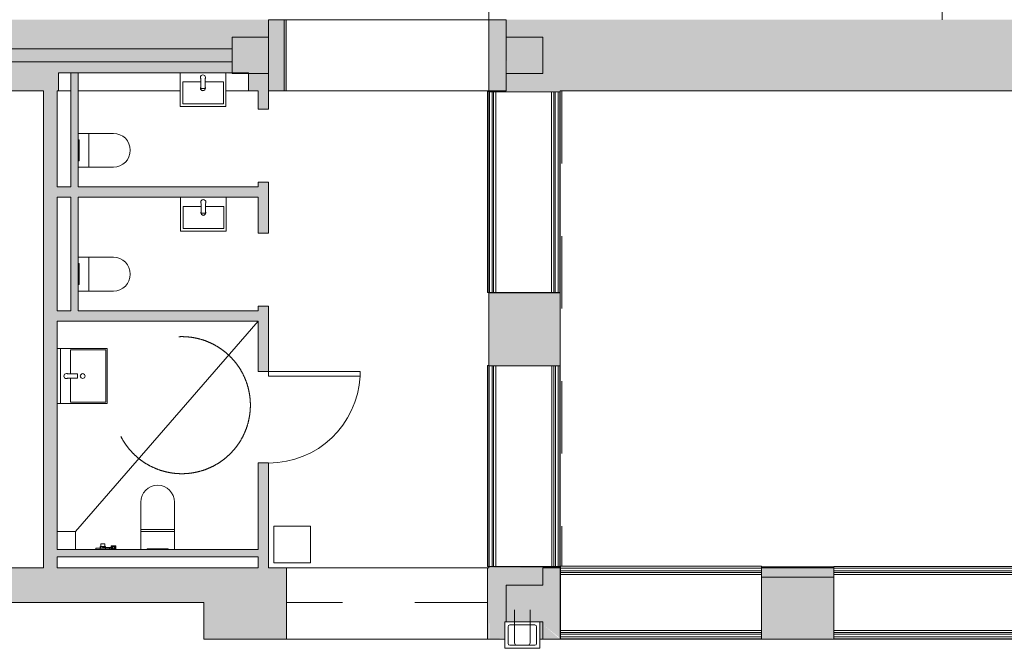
# Model space of a CAD drawing. Header units: millimetres. Extents: x -113904 to 3141, y -34200 to 59129.
# Tile 39 of 72: x -29915 to -19139, y -6100 to 780. Entities that reach past the tile are written whole.
import ezdxf

# ---------------------------------------------------------------- set-up
doc = ezdxf.new("R2010")
doc.units = ezdxf.units.MM
for name, pattern in [('Dash 1_32_', [1587.5, 793.75, -793.75]), ('Dash 2mm_1_5mm_', [3500, 2000, -1500]), ('Dash_3_', [6350, 3175, -3175]), ('Hidden', [7143.75, 4762.5, -2381.25])]:
    doc.linetypes.add(name, pattern=pattern)
doc.layers.add('0-1', color=7, linetype='Continuous', lineweight=5)
for name, color, linetype, lineweight, true_color in [('_Hidden Lines_-1', 7, 'Continuous', 9, 0xaaaaaa), ('_Hidden Lines_-2', 7, 'Dash_3_', 9, 0xaaaaaa), ('_Room Separation_', 7, 'Dash 1_32_', 9, 0xc0c0c0), ('Cut Pattern-1', 7, 'Continuous', 9, 0xd4d4d4), ('Cut Pattern-2', 7, 'Continuous', 5, 0xd4d4d4), ('Cut Pattern-3', 7, 'Continuous', 9, 0xaaaaaa), ('Doors-1', 7, 'Continuous', 9, 0xaaaaaa), ('hall', 9, 'Continuous', 9, 0x808080), ('Hall_ hidden', 9, 'Hidden', 9, 0x808080), ('Outlines-1', 7, 'Continuous', 9, 0xaaaaaa), ('Panel-1', 7, 'Continuous', 9, 0xaaaaaa), ('Plan Swing-1', 7, 'Continuous', 9, 0xaaaaaa), ('Plumbing Fixtures-1', 7, 'Continuous', 9, 0xaaaaaa), ('Plumbing Fixtures-2', 9, 'Dash 2mm_1_5mm_', 9, 0x808080), ('RA mööbel katkend', 9, 'Dash 2mm_1_5mm_', 9, 0x808080), ('Railings-1', 7, 'Continuous', 9, 0xaaaaaa), ('Structural Columns-2', 7, 'Continuous', 9, 0xaaaaaa), ('Structural Columns-3', 7, 'Continuous', 9, 0xd4d4d4), ('Structural Rebar-1', 7, 'Continuous', 9, 0xaaaaaa), ('Walls-1', 7, 'Continuous', 9, 0xaaaaaa)]:
    doc.layers.add(name, color=color, linetype=linetype, lineweight=lineweight, true_color=true_color)

# ---------------------------------------------------------------- blocks, each defined once
blk = doc.blocks.new('Ukse ava_ kaar - 2200x1920-1370879-SKEEM 2_ Korrus_Kunstikonkurss pildid')
at = {"layer": '_Hidden Lines_-1'}
blk.add_line((-1100, -390), (1100, -390), dxfattribs=at)
blk = doc.blocks.new('Ukse ava_ kaar - 2200x1935-1370880-SKEEM 2_ Korrus_Kunstikonkurss pildid')
at = {"layer": '_Hidden Lines_-1'}
blk.add_line((-1100, -390), (1100, -390), dxfattribs=at)
blk = doc.blocks.new('Concrete_Rectangular Column - 400x400 mm-930027-SKEEM 2_ Korrus_Kunstikonkurss pildid')
at = {"layer": 'Structural Columns-3'}
blk.add_hatch(color=256, dxfattribs=at).paths.add_polyline_path([(200, -200), (200, 200), (-200, 200), (-190, -200), (-95, -200)])
at = {"layer": 'Structural Columns-2'}
for p, q in [((200, 200), (-200, 200)), ((-200, 200), (-200, -200)), ((200, -200), (200, 200)), ((-200, -200), (200, -200))]:
    blk.add_line(p, q, dxfattribs=at)
blk = doc.blocks.new('Ukse ava_ kaar - 2240x1935-10247157-SKEEM 2_ Korrus_Kunstikonkurss pildid')
at = {"layer": '_Hidden Lines_-2'}
for p, q in [((-1120, 390), (1120, 390)), ((-1100, -390), (1120, -390))]:
    blk.add_line(p, q, dxfattribs=at)
blk = doc.blocks.new('22001_TP_EK_Cloud_rvt-1-SKEEM 2_ Korrus_Kunstikonkurss pildid')
at = {"layer": 'Cut Pattern-1'}
blk.add_hatch(color=256, dxfattribs=at).paths.add_polyline_path([(-27020, 0), (-27020, 10), (-27190, 93), (-27190, 0), (-27129, 0)])
at = {"layer": 'Cut Pattern-2'}
h = blk.add_hatch(color=256, dxfattribs=at)
h.paths.add_polyline_path([(-12047, -6000), (-12047, -5522), (-12812, -5522), (-12812, -6000), (-12338, -6000)])
h.paths.add_polyline_path([(-3047, -6000), (-3047, -5522), (-3100, -5522), (-3100, -5900), (-3680, -5900), (-3680, -5522), (-3817, -5522), (-3817, -6000), (-3262, -6000)])
h.paths.add_polyline_path([(-9807, -6000), (-9027, -5990), (-9027, -5522), (-9807, -5522), (-9807, -5990)])
h.paths.add_polyline_path([(2789, -6000), (2983, -5990), (2983, -5522), (2208, -5522), (2208, -6000), (2453, -6000)])
h.paths.add_polyline_path([(-807, -6000), (-32, -5990), (-32, -5522), (-807, -5522), (-807, -5990)])
h.paths.add_polyline_path([(-6787, -6000), (-6057, -5990), (-6057, -5522), (-6787, -5522), (-6787, -5990)])
h.paths.add_polyline_path([(-15719, -6000), (-15012, -5990), (-15012, -5522), (-15785, -5522), (-15785, -6000)])
h.paths.add_polyline_path([(-18725, -6000), (-18025, -5990), (-18025, -5522), (-18805, -5522), (-18805, -6000)])
h.paths.add_polyline_path([(-21078, -6000), (-21005, -5990), (-21005, -5522), (-21795, -5522), (-21795, -6000), (-21750, -6000)])
h.paths.add_polyline_path([(-24000, -6000), (-24190, -5839), (-24190, -6000), (-24104, -6000)])
at = {"layer": 'Structural Columns-2'}
for p, q in [((-27190, 590), (-27590, 590)), ((-27590, 590), (-27590, 190)), ((-27190, 190), (-27190, 590)), ((-27590, 190), (-27190, 190)), ((-24224, -5810), (-24604, -5810)), ((-24604, -5810), (-24604, -6100)), ((-24224, -6100), (-24224, -5810)), ((-24604, -6100), (-24224, -6100))]:
    blk.add_line(p, q, dxfattribs=at)
at = {"layer": 'Structural Rebar-1'}
for p, q in [((-24499, -5680), (-24499, -6040)), ((-24329, -6040), (-24329, -5680)), ((-24570, -5864), (-24570, -6046)), ((-24278, -5844), (-24550, -5844)), ((-24278, -5844), (-24358, -5844)), ((-24258, -6046), (-24258, -5864)), ((-24258, -5944), (-24258, -5864)), ((-24550, -6066), (-24278, -6066)), ((-24474, -6065), (-24354, -6065))]:
    blk.add_line(p, q, dxfattribs=at)
for centre, radius, start, end in [((-24550, -5864), 20, 90, 180), ((-24278, -5864), 20, 0, 90), ((-24278, -5864), 20, 0, 90), ((-24550, -6046), 20, 180, 270), ((-24474, -6040), 25, 180, 270), ((-24354, -6040), 25, 270, 0), ((-24278, -6046), 20, 270, 0)]:
    blk.add_arc(centre, radius, start, end, dxfattribs=at)
at = {"layer": 'Walls-1'}
for p, q in [((-27020, 780), (-27190, 780)), ((-27190, 780), (-27190, 0)), ((-27020, 0), (-27020, 780)), ((-27000, 780), (-24780, 780)), ((-24590, 780), (-24780, 780)), ((-24780, 780), (-24780, 0)), ((-24590, 590), (-24590, 780)), ((-27590, 460), (-30190, 460)), ((-27590, 320), (-27590, 460)), ((-30190, 320), (-27590, 320)), ((-24590, 0), (-24590, 190)), ((-27190, 0), (-27020, 0)), ((-24780, 0), (-27000, 0)), ((-24780, 0), (-24590, 0)), ((-24190, -5220), (-23995, -5220)), ((-24190, -5220), (-24190, -5410)), ((-23995, -5220), (-23995, -5522)), ((-21795, -5220), (-21005, -5220)), ((-21005, -5320), (-21795, -5320)), ((-21795, -5320), (-21005, -5320)), ((-24190, -5410), (-24590, -5410)), ((-24590, -5410), (-24590, -5810)), ((-23995, -6000), (-23995, -5522)), ((-21795, -6000), (-21795, -5522)), ((-21005, -6000), (-21005, -5522)), ((-24590, -5810), (-24190, -5810)), ((-24190, -5810), (-24190, -6000)), ((-24190, -6000), (-23995, -6000)), ((-21795, -6000), (-21005, -6000))]:
    blk.add_line(p, q, dxfattribs=at)
at = {"layer": 'Doors-1'}
for name, p in [('Ukse ava_ kaar - 2240x1935-10247157-SKEEM 2_ Korrus_Kunstikonkurss pildid', (-25900, 390)), ('Ukse ava_ kaar - 2200x1935-1370880-SKEEM 2_ Korrus_Kunstikonkurss pildid', (-22895, -5610)), ('Ukse ava_ kaar - 2200x1920-1370879-SKEEM 2_ Korrus_Kunstikonkurss pildid', (-19905, -5610))]:
    blk.add_blockref(name, p, dxfattribs=at)
at = {"layer": 'Structural Columns-2'}
blk.add_blockref('Concrete_Rectangular Column - 400x400 mm-930027-SKEEM 2_ Korrus_Kunstikonkurss pildid', (-24390, 390), dxfattribs=at)
blk = doc.blocks.new('Joogipunkt - MS58 Joogipunkt kanaliga-809691-SKEEM 2_ Korrus_Kunstikonkurss pildid')
at = {"layer": 'Plumbing Fixtures-1'}
for p, q in [((200, 200), (-200, 200)), ((-200, 200), (-200, -200)), ((200, -200), (200, 200)), ((-200, -200), (200, -200))]:
    blk.add_line(p, q, dxfattribs=at)
blk = doc.blocks.new('RaRa_TP_SA_sisustus_rvt-1-SKEEM 2_ Korrus_Kunstikonkurss pildid')
at = {"layer": 'Plumbing Fixtures-1'}
blk.add_blockref('Joogipunkt - MS58 Joogipunkt kanaliga-809691-SKEEM 2_ Korrus_Kunstikonkurss pildid', (-26933, -4965), dxfattribs=at)
blk = doc.blocks.new('SW01 seinapealne wc pott - seinapealne wc pott-10500950-SKEEM 2_ Korrus_Kunstikonkurss pildid')
at = {"layer": 'Plumbing Fixtures-1'}
for p, q in [((-185, 0), (-185, -117)), ((185, -117), (185, 0)), ((-185, -385), (-185, -117)), ((-185, -117), (185, -117)), ((185, -117), (185, -385))]:
    blk.add_line(p, q, dxfattribs=at)
blk.add_arc((0, -385), 185, 180, 360, dxfattribs=at)
blk = doc.blocks.new('SW04 loputusplaat - wc loputusplaat-10502683-SKEEM 2_ Korrus_Kunstikonkurss pildid')
at = {"layer": 'Plumbing Fixtures-1'}
for p, q in [((-115, -10), (-115, 0)), ((-115, 0), (-115, -10)), ((115, -10), (115, 0)), ((115, 0), (115, -10)), ((115, -10), (-115, -10)), ((-115, -10), (115, -10))]:
    blk.add_line(p, q, dxfattribs=at)
blk = doc.blocks.new('SV02 seinapealne valamu - seinapealne valamu-10496080-SKEEM 2_ Korrus_Kunstikonkurss pildid')
at = {"layer": 'Plumbing Fixtures-1'}
for p, q in [((-250, 0), (-250, -370)), ((250, -370), (250, 0)), ((-220, -100), (-25, -100)), ((-220, -340), (-220, -100)), ((25, -100), (224, -100)), ((224, -100), (224, -340)), ((-250, -370), (250, -370)), ((224, -340), (-220, -340))]:
    blk.add_line(p, q, dxfattribs=at)
for radius, start, end in [(27.5, 150, 180), (27.5, 180, 360), (25, 195, 345), (27.5, 360, 30)]:
    blk.add_arc((0, -170), radius, start, end, dxfattribs=at)
blk = doc.blocks.new('SS02 tasapinnapealne elektrooniline valamusegisti - elektrooniline valamusegisti-10628440-SKEEM 2_ Korrus_Kunstikonkurss pildid')
at = {"layer": 'Plumbing Fixtures-1'}
for p, q in [((-25, -125), (-25, -16)), ((25, -16), (25, -125)), ((25, -125), (-25, -125))]:
    blk.add_line(p, q, dxfattribs=at)
for start, end in [(360, 180), (0, 180), (180, 206.7655), (180, 210), (330, 360), (333.2345, 360)]:
    blk.add_arc((0, -3), 28, start, end, dxfattribs=at)
blk = doc.blocks.new('SV03 seinapealne invavalamu - seinapealne invavalamu-10513625-SKEEM 2_ Korrus_Kunstikonkurss pildid')
at = {"layer": 'Plumbing Fixtures-1'}
for p, q in [((-300, -35), (-300, 0)), ((300, 0), (300, -35)), ((-300, -35), (-300, -545)), ((-300, -35), (300, -35)), ((300, -545), (300, -35)), ((-285, -145), (-25, -145)), ((-285, -533), (-285, -145)), ((25, -145), (285, -145)), ((285, -145), (285, -533)), ((285, -533), (-285, -533)), ((300, -545), (-300, -545))]:
    blk.add_line(p, q, dxfattribs=at)
for start, end in [(360, 180), (180, 360)]:
    blk.add_arc((0, -279), 26, start, end, dxfattribs=at)
blk = doc.blocks.new('SD04 dushi termostaatsegisti seinasisese osaga - 1 funktsiooniline dushisegisti seinasisese osaga-10524890-SKEEM 2_ Korrus_Kunstikonkurss pildid')
at = {"layer": 'Plumbing Fixtures-1'}
for p, q in [((-15, 22), (-65, 22)), ((-65, 22), (-65, -22)), ((-65, -22), (-65, 22)), ((-15, 22), (-65, 22)), ((-65, 22), (-65, -22)), ((-65, -22), (-65, 22)), ((0, 75), (-15, 75)), ((-15, 75), (-15, -75)), ((-15, -75), (-15, 75)), ((0, 75), (-15, 75)), ((-15, 75), (-15, -75)), ((-15, -75), (-15, 75)), ((-15, 22), (-15, -22)), ((-15, -22), (-15, 22)), ((-15, 22), (-15, -22)), ((-15, -22), (-15, 22)), ((-65, -22), (-15, -22)), ((-65, -22), (-15, -22)), ((-15, -75), (0, -75)), ((-15, -75), (0, -75))]:
    blk.add_line(p, q, dxfattribs=at)
blk = doc.blocks.new('SD05 bideedush - bideedush hoidja_ vooliku ja veeväljundiga-11261592-SKEEM 2_ Korrus_Kunstikonkurss pildid')
at = {"layer": 'Plumbing Fixtures-1'}
for p, q in [((-30, 35), (-30, 0)), ((-30, 35), (30, 35)), ((30, 35), (-30, 35)), ((30, 0), (30, 35)), ((93, 42), (93, 9)), ((93, 42), (143, 42)), ((143, 42), (93, 42)), ((93, 9), (118, 9)), ((143, 9), (93, 9)), ((103, 0), (103, 40)), ((133, 40), (103, 40)), ((118, 9), (143, 9)), ((133, 40), (133, 0)), ((143, 9), (143, 42))]:
    blk.add_line(p, q, dxfattribs=at)
at = {"layer": 'Plumbing Fixtures-1', "flags": 128}
for points in [[(-5, 20), (-5, 20), (-5, 20), (-5, 21), (-5, 21), (-5, 21), (-5, 21), (-5, 21), (-5, 22), (-5, 22), (-5, 22), (-5, 22), (-4, 22), (-4, 22), (-4, 23), (-4, 23), (-4, 23), (-4, 23), (-4, 23), (-4, 23), (-3, 24), (-3, 24), (-3, 24), (-3, 24), (-3, 24), (-3, 24), (-3, 24), (-2, 24), (-2, 25), (-2, 25), (-2, 25), (-2, 25), (-1, 25), (-1, 25), (-1, 25), (-1, 25), (-1, 25), (0, 25), (0, 25), (0, 25), (0, 25)], [(0, 15), (0, 15), (0, 15), (-1, 15), (-1, 15), (-1, 15), (-1, 15), (-1, 15), (-2, 15), (-2, 15), (-2, 15), (-2, 15), (-2, 16), (-2, 16), (-3, 16), (-3, 16), (-3, 16), (-3, 16), (-3, 16), (-3, 16), (-4, 17), (-4, 17), (-4, 17), (-4, 17), (-4, 17), (-4, 17), (-4, 17), (-4, 18), (-5, 18), (-5, 18), (-5, 18), (-5, 18), (-5, 19), (-5, 19), (-5, 19), (-5, 19), (-5, 19), (-5, 20), (-5, 20), (-5, 20), (-5, 20)], [(0, 25), (0, 25), (0, 25), (0, 25), (1, 25), (1, 25), (2, 25), (2, 25), (3, 25), (4, 25), (5, 25), (6, 25), (7, 25), (8, 25), (9, 25), (10, 25), (12, 25), (13, 25), (15, 25), (16, 25), (18, 25), (20, 25), (21, 25), (23, 25), (25, 25), (27, 25), (29, 25), (31, 25), (33, 25), (35, 25), (38, 25), (40, 25), (42, 25), (44, 25), (47, 25), (49, 25), (51, 25), (54, 25), (56, 25), (58, 25), (61, 25), (63, 25), (66, 25), (68, 25), (70, 25), (72, 25), (75, 25), (77, 25), (79, 25), (81, 25), (84, 25), (86, 25), (88, 25), (90, 25), (92, 25), (94, 25), (96, 25), (98, 25), (99, 25), (101, 25), (103, 25)], [(103, 15), (102, 15), (100, 15), (99, 15), (97, 15), (95, 15), (93, 15), (91, 15), (89, 15), (87, 15), (85, 15), (83, 15), (80, 15), (78, 15), (76, 15), (74, 15), (71, 15), (69, 15), (67, 15), (64, 15), (62, 15), (60, 15), (57, 15), (55, 15), (53, 15), (50, 15), (48, 15), (46, 15), (43, 15), (41, 15), (39, 15), (37, 15), (34, 15), (32, 15), (30, 15), (28, 15), (26, 15), (24, 15), (22, 15), (21, 15), (19, 15), (17, 15), (16, 15), (14, 15), (12, 15), (11, 15), (10, 15), (8, 15), (7, 15), (6, 15), (5, 15), (4, 15), (3, 15), (3, 15), (2, 15), (1, 15), (1, 15), (1, 15), (0, 15), (0, 15), (0, 15)]]:
    blk.add_lwpolyline(points, dxfattribs=at)
at = {"layer": 'Plumbing Fixtures-1'}
for start, end in [(90, 180), (180, 270), (0, 90), (270, 360)]:
    blk.add_arc((0, 20), 5, start, end, dxfattribs=at)
for points, knots in [([(107, 21), (107, 21), (107, 22), (107, 24), (108, 24), (108, 25), (108, 26), (109, 27), (109, 27), (110, 28), (110, 28), (110, 29), (111, 29), (112, 30), (112, 30), (113, 30), (113, 31), (114, 31), (114, 31), (115, 31), (116, 32), (118, 32), (120, 32), (122, 31), (123, 31), (124, 30), (124, 30), (125, 30), (125, 29), (126, 29), (126, 28), (127, 28), (127, 27), (127, 27), (128, 26), (128, 25), (129, 24), (129, 24), (129, 22), (129, 21), (129, 21)], [0, 0, 0, 0, 0.055556, 0.083333, 0.111111, 0.138889, 0.166667, 0.194444, 0.208333, 0.222222, 0.236111, 0.25, 0.277778, 0.305556, 0.319444, 0.333333, 0.347222, 0.361111, 0.388889, 0.416667, 0.444444, 0.5, 0.555556, 0.611111, 0.638889, 0.666667, 0.680556, 0.694444, 0.722222, 0.75, 0.763889, 0.777778, 0.791667, 0.805556, 0.833333, 0.861111, 0.888889, 0.916667, 0.944444, 1, 1, 1, 1]), ([(118, 9), (117, 9), (116, 10), (114, 10), (113, 11), (112, 11), (112, 11), (111, 12), (111, 12), (110, 13), (110, 13), (109, 14), (109, 15), (108, 15), (108, 16), (108, 16), (108, 17), (107, 18), (107, 20), (107, 21)], [0, 0, 0, 0, 0.142857, 0.214286, 0.285714, 0.357143, 0.392857, 0.428571, 0.464286, 0.5, 0.571429, 0.607143, 0.642857, 0.678571, 0.714286, 0.75, 0.785714, 0.857143, 1, 1, 1, 1]), ([(129, 21), (129, 20), (129, 18), (129, 17), (128, 16), (128, 15), (128, 15), (127, 14), (127, 14), (127, 13), (126, 13), (126, 12), (125, 12), (125, 11), (124, 11), (123, 11), (122, 10), (122, 10), (120, 10), (119, 9), (118, 9)], [0, 0, 0, 0, 0.142857, 0.214286, 0.285714, 0.321429, 0.357143, 0.392857, 0.428571, 0.464286, 0.5, 0.535714, 0.571429, 0.607143, 0.642857, 0.714286, 0.75, 0.785714, 0.857143, 1, 1, 1, 1])]:
    blk.add_open_spline(points, degree=3, knots=knots, dxfattribs=at)
blk = doc.blocks.new('SW03 seinapealne inva wc pott - seinapealne inva wc pott-10804675-SKEEM 2_ Korrus_Kunstikonkurss pildid')
at = {"layer": 'Plumbing Fixtures-1'}
for p, q in [((-185, 220), (-185, 520)), ((185, 520), (185, 220)), ((185, 220), (-185, 220)), ((-185, 220), (-185, 200)), ((185, 200), (185, 220)), ((-185, 0), (-185, 200)), ((-185, 200), (185, 200)), ((185, 200), (185, 0))]:
    blk.add_line(p, q, dxfattribs=at)
blk.add_arc((0, 520), 185, 0, 180, dxfattribs=at)
blk = doc.blocks.new('SW05 elektrooniline loputusplaat inva - elektrooniline wc loputusplaat-10804676-SKEEM 2_ Korrus_Kunstikonkurss pildid')
at = {"layer": 'Plumbing Fixtures-1'}
for p, q in [((115, 10), (-115, 10)), ((-115, 10), (-115, 0)), ((-115, 0), (-115, 10)), ((-115, 10), (115, 10)), ((115, 0), (115, 10)), ((115, 10), (115, 0))]:
    blk.add_line(p, q, dxfattribs=at)
blk = doc.blocks.new('RaRa_TP_SA_santehnika_rvt-1-SKEEM 2_ Korrus_Kunstikonkurss pildid')
at = {"layer": 'hall'}
for q in [(-29504, -4820), (-29304, -5020)]:
    blk.add_line((-29304, -4820), q, dxfattribs=at)
at = {"layer": 'Hall_ hidden'}
blk.add_line((-27305, -2520), (-29304, -4820), dxfattribs=at)
at = {"layer": 'RA mööbel katkend'}
blk.add_circle((-28140, -3439), 750, dxfattribs=at)
at = {"layer": 'Plumbing Fixtures-2'}
for name, p in [('SV02 seinapealne valamu - seinapealne valamu-10496080-SKEEM 2_ Korrus_Kunstikonkurss pildid', (-27909, 200)), ('SS02 tasapinnapealne elektrooniline valamusegisti - elektrooniline valamusegisti-10628440-SKEEM 2_ Korrus_Kunstikonkurss pildid', (-27909, 151)), ('SV02 seinapealne valamu - seinapealne valamu-10496080-SKEEM 2_ Korrus_Kunstikonkurss pildid', (-27905, -1164)), ('SS02 tasapinnapealne elektrooniline valamusegisti - elektrooniline valamusegisti-10628440-SKEEM 2_ Korrus_Kunstikonkurss pildid', (-27905, -1214)), ('SW03 seinapealne inva wc pott - seinapealne inva wc pott-10804675-SKEEM 2_ Korrus_Kunstikonkurss pildid', (-28405, -5020)), ('SD05 bideedush - bideedush hoidja_ vooliku ja veeväljundiga-11261592-SKEEM 2_ Korrus_Kunstikonkurss pildid', (-29005, -5020)), ('SW05 elektrooniline loputusplaat inva - elektrooniline wc loputusplaat-10804676-SKEEM 2_ Korrus_Kunstikonkurss pildid', (-28405, -5020))]:
    blk.add_blockref(name, p, dxfattribs=at)
for name, p, rotation in [('SW01 seinapealne wc pott - seinapealne wc pott-10500950-SKEEM 2_ Korrus_Kunstikonkurss pildid', (-29274, -649), 89.9999999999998), ('SW04 loputusplaat - wc loputusplaat-10502683-SKEEM 2_ Korrus_Kunstikonkurss pildid', (-29274, -649), 90.00000000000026), ('SW01 seinapealne wc pott - seinapealne wc pott-10500950-SKEEM 2_ Korrus_Kunstikonkurss pildid', (-29274, -2005), 89.9999999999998), ('SW04 loputusplaat - wc loputusplaat-10502683-SKEEM 2_ Korrus_Kunstikonkurss pildid', (-29274, -2005), 90.00000000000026), ('SV03 seinapealne invavalamu - seinapealne invavalamu-10513625-SKEEM 2_ Korrus_Kunstikonkurss pildid', (-29504, -3120), 89.99999999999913), ('SS02 tasapinnapealne elektrooniline valamusegisti - elektrooniline valamusegisti-10628440-SKEEM 2_ Korrus_Kunstikonkurss pildid', (-29406, -3120), 89.99999999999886), ('SD04 dushi termostaatsegisti seinasisese osaga - 1 funktsiooniline dushisegisti seinasisese osaga-10524890-SKEEM 2_ Korrus_Kunstikonkurss pildid', (-29005, -5020), 270.0000000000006)]:
    blk.add_blockref(name, p, dxfattribs=dict(at, rotation=rotation))
blk = doc.blocks.new('Ukse ava_ kaar 1 - 2200x1935-1530676-SKEEM 2_ Korrus_Kunstikonkurss pildid')
at = {"layer": '_Hidden Lines_-1'}
for p, q in [((-1100, 390), (1100, 390)), ((-1100, -390), (1100, -390))]:
    blk.add_line(p, q, dxfattribs=at)
blk = doc.blocks.new('Ukse ava_ kaar 1 - 2200x1935-1530675-SKEEM 2_ Korrus_Kunstikonkurss pildid')
at = {"layer": '_Hidden Lines_-1'}
for p, q in [((-1100, 390), (1100, 390)), ((-1100, -390), (1100, -390))]:
    blk.add_line(p, q, dxfattribs=at)
blk = doc.blocks.new('Ukse ava_ kaar 1 - 2220x1950x400-1530667-SKEEM 2_ Korrus_Kunstikonkurss pildid')
at = {"layer": '_Hidden Lines_-1'}
for p, q in [((-1110, 390), (1110, 390)), ((-1110, -390), (1110, -390))]:
    blk.add_line(p, q, dxfattribs=at)
blk = doc.blocks.new('Ukse ava_ kaar 1 - 2200x1920-1530674-SKEEM 2_ Korrus_Kunstikonkurss pildid')
at = {"layer": '_Hidden Lines_-1'}
blk.add_line((-1100, -390), (1100, -390), dxfattribs=at)
blk = doc.blocks.new('Ukse ava_ kaar 1 - 2200x1935-V3-SKEEM 2_ Korrus_Kunstikonkurss pildid')
at = {"layer": '_Hidden Lines_-1'}
blk.add_line((-1100, -390), (1100, -390), dxfattribs=at)
blk = doc.blocks.new('Piirde element 1 - Piirde element 1-V5-SKEEM 2_ Korrus_Kunstikonkurss pildid')
at = {"layer": 'Railings-1'}
for p, q in [((-1100, 376), (-1100, 396)), ((-1100, 396), (1100, 396)), ((-1100, 346), (-1100, 376)), ((-1100, 376), (1100, 376)), ((-1100, 329), (-1100, 346)), ((-1100, 346), (1100, 346)), ((-1100, 306), (-1100, 329)), ((-1100, 329), (1100, 329)), ((1100, 396), (1100, 376)), ((1100, 376), (1100, 346)), ((1100, 346), (1100, 329)), ((1100, 329), (1100, 306)), ((-1100, 77), (-1100, 306)), ((-1100, 306), (1100, 306)), ((1100, 306), (1100, 77)), ((-1100, -306), (1100, -306)), ((-1100, -329), (1100, -329)), ((-1100, -346), (1100, -346)), ((-1100, -376), (1100, -376)), ((-1100, -396), (1100, -396))]:
    blk.add_line(p, q, dxfattribs=at)
blk = doc.blocks.new('Piirde element 1 - Piirde element 1-V7-SKEEM 2_ Korrus_Kunstikonkurss pildid')
at = {"layer": 'Railings-1'}
for p, q in [((-1100, 378.75), (-1100, 396.25)), ((-1100, 396.25), (1100, 396.25)), ((-1100, 376.25), (1100, 376.25)), ((-1100, 346.25), (1100, 346.25)), ((-1100, 329.25), (1100, 329.25)), ((1100, 396.25), (1100, 376.25)), ((1100, 376.25), (1100, 346.25)), ((1100, 346.25), (1100, 329.25)), ((1100, 329.25), (1100, 306.25)), ((-1100, 306.25), (1100, 306.25)), ((1100, 306.25), (1100, 76.77)), ((-1100, -306.25), (1100, -306.25)), ((-1100, -329.25), (1100, -329.25)), ((-1100, -346.25), (1100, -346.25)), ((-1100, -376.25), (1100, -376.25)), ((-1100, -396.25), (1100, -396.25))]:
    blk.add_line(p, q, dxfattribs=at)
blk = doc.blocks.new('Piirde element 1 - Piirde element 1-6572780-SKEEM 2_ Korrus_Kunstikonkurss pildid')
at = {"layer": 'Railings-1'}
for p, q in [((-1100, 376.25), (-1100, 396.25)), ((1100, 396.25), (-1100, 396.25)), ((-1100, 346.25), (-1100, 376.25)), ((1096, 376.25), (-1100, 376.25)), ((-1100, 329.25), (-1100, 346.25)), ((1096, 346.25), (-1100, 346.25)), ((-1100, 306.25), (-1100, 329.25)), ((1096, 329.25), (-1100, 329.25)), ((1100, 396.25), (1100, 380.5)), ((-1100, -306.25), (-1100, 306.25)), ((1096, 306.25), (-1100, 306.25)), ((-1100, -329.25), (-1100, -306.25)), ((1096, -306.25), (-1100, -306.25)), ((-1100, -346.25), (-1100, -329.25)), ((1096, -329.25), (-1100, -329.25)), ((-1100, -376.25), (-1100, -346.25)), ((1096, -346.25), (-1100, -346.25)), ((-1100, -396.25), (-1100, -376.25)), ((1096, -376.25), (-1100, -376.25)), ((1096, -396.25), (-1100, -396.25))]:
    blk.add_line(p, q, dxfattribs=at)
blk = doc.blocks.new('Piirde element 1 - Piirde element 1-V8-SKEEM 2_ Korrus_Kunstikonkurss pildid')
at = {"layer": 'Railings-1'}
for p, q in [((-1100, 376), (-1100, 396)), ((1100, 396), (-1100, 396)), ((-1100, 346), (-1100, 376)), ((1096, 376), (-1100, 376)), ((-1100, 329), (-1100, 346)), ((1096, 346), (-1100, 346)), ((-1100, 306), (-1100, 329)), ((1096, 329), (-1100, 329)), ((1100, 396), (1100, 381)), ((-1100, -306), (-1100, 306)), ((1096, 306), (-1100, 306)), ((-1100, -329), (-1100, -306)), ((1097, -306), (-1100, -306)), ((-1100, -346), (-1100, -329)), ((1097, -329), (-1100, -329)), ((-1100, -376), (-1100, -346)), ((1097, -346), (-1100, -346)), ((-1100, -396), (-1100, -376)), ((1096, -376), (-1100, -376)), ((1096, -396), (-1100, -396))]:
    blk.add_line(p, q, dxfattribs=at)
blk = doc.blocks.new('VLS Puituks - VLS Puituks 1000 x 2100-12807459-SKEEM 2_ Korrus_Kunstikonkurss pildid')
at = {"layer": 'Panel-1'}
for p, q in [((449, -57), (449, -1058)), ((500, -57), (449, -57)), ((500, -57), (500, -1058)), ((500, -1058), (449, -1058))]:
    blk.add_line(p, q, dxfattribs=at)
at = {"layer": 'Plan Swing-1'}
blk.add_arc((500, -57), 1002, 180, 267.0816, dxfattribs=at)

msp = doc.modelspace()

# ---------------------------------------------------------------- hatches: boundary and pattern name
at = {"layer": 'Cut Pattern-1'}
h = msp.add_hatch(color=256, dxfattribs=at)
h.paths.add_polyline_path([(-24609, 0), (-11589, 0), (-11589, 780), (-24780, 780), (-24780, 0)])
h.paths.add_polyline_path([(-27000, 0), (-27000, 780), (-30580, 780), (-30390, 390), (-30580, 390), (-30580, 0), (-29490, 0), (-29482, 200), (-27409, 190), (-27409, 0), (-27190, 0), (-27190, 93), (-27020, 0)])
h.paths.add_polyline_path([(-24590, 190), (-24590, 590), (-24190, 590), (-24190, 190), (-24582, 190)])
h = msp.add_hatch(color=256, dxfattribs=at)
h.paths.add_polyline_path([(-24190, -6000), (-24190, -5839), (-24000, -5990), (-24000, -5210), (-24780, -5220), (-24776, -6000), (-24604, -5989), (-24603, -5810), (-24224, -5810), (-24224, -6000)])
h.paths.add_polyline_path([(-24160, -3010), (-24000, -3010), (-24000, -2210), (-24780, -2210), (-24780, -3010), (-24190, -3010)])
h = msp.add_hatch(color=256, dxfattribs=at)
h.paths.add_polyline_path([(-30190, -6000), (-30100, -6000), (-30100, -5600), (-27900, -5600), (-27900, -6000), (-26995, -6000), (-26995, -5220), (-30485, -5220), (-30485, -5410), (-30190, -5410), (-30190, -5810), (-30225, -5810), (-30225, -6000)])
h.paths.add_polyline_path([(-24792, -6000), (-24780, -5990), (-24780, -5220), (-24795, -5220), (-24795, -6000)])
at = {"layer": 'Cut Pattern-2'}
h = msp.add_hatch(color=256, dxfattribs=at)
h.paths.add_polyline_path([(-21795, -5522), (-21005, -5522), (-21005, -5210), (-21795, -5210), (-21795, -5402)])
h.paths.add_polyline_path([(-6017, -5522), (-6017, -5210), (-6787, -5210), (-6787, -5522), (-6057, -5522)])
h.paths.add_polyline_path([(-18640, -5522), (-18640, -5320), (-18140, -5320), (-18140, -5522), (-18008, -5510), (-18008, -5210), (-18805, -5210), (-18805, -5522), (-18680, -5522)])
h.paths.add_polyline_path([(2983, -5522), (3023, -5522), (3023, -5210), (2208, -5220), (2208, -5522), (2789, -5522)])
h.paths.add_polyline_path([(-9027, -5522), (-8987, -5522), (-8987, -5210), (-9807, -5210), (-9807, -5522)])
h.paths.add_polyline_path([(-12260, -5522), (-12007, -5522), (-12007, -5210), (-12812, -5210), (-12812, -5522), (-12263, -5522)])
h.paths.add_polyline_path([(-3817, -5522), (-3680, -5522), (-3680, -5320), (-3100, -5320), (-3100, -5522), (-3007, -5522), (-3007, -5210), (-3817, -5210), (-3817, -5337)])
h.paths.add_polyline_path([(-15808, -5522), (-15012, -5522), (-15012, -5210), (-15808, -5210), (-15808, -5337)])
h.paths.add_polyline_path([(-32, -5522), (8, -5522), (8, -5210), (-807, -5220), (-807, -5522), (-237, -5522)])
at = {"layer": 'Cut Pattern-3'}
for points in [[(-29274, -1049), (-29274, 200), (-29354, 200), (-29354, -1049)], [(-29654, -5220), (-29504, -5220), (-29504, 0), (-29654, 0), (-29654, -5038)], [(-27465, -1164), (-27305, -1164), (-27305, -1049), (-29504, -1049), (-29504, -1164), (-27801, -1164)], [(-29344, -2405), (-29274, -2405), (-29274, -1164), (-29354, -1164), (-29354, -2405)], [(-27305, -2520), (-27305, -2405), (-29504, -2405), (-29504, -2520), (-27801, -2520)], [(-27801, -5100), (-27305, -5100), (-27305, -5020), (-29504, -5020), (-29504, -5100), (-28137, -5100)]]:
    msp.add_hatch(color=256, dxfattribs=at).paths.add_polyline_path(points)
h = msp.add_hatch(color=256, dxfattribs=at)
h.paths.add_polyline_path([(-27190, -5220), (-27190, -4070), (-27305, -4070), (-27305, -5220)])
h.paths.add_polyline_path([(-27305, -3070), (-27190, -3070), (-27190, -2355), (-27305, -2355), (-27305, -2520)])
h.paths.add_polyline_path([(-27305, -1555), (-27190, -1555), (-27190, -999), (-27305, -999), (-27305, -1393)])
h.paths.add_polyline_path([(-27190, -199), (-27190, -199), (-27190, 0), (-27305, 0), (-27305, -199), (-27233, -199)])

# ---------------------------------------------------------------- linework, layer by layer
at = {"layer": '_Room Separation_'}
for p, q in [((-23981, 0), (-23981, -5202)), ((-24795, -5600), (-26995, -5600))]:
    msp.add_line(p, q, dxfattribs=at)
at = {"layer": 'Outlines-1'}
msp.add_line((-19821, 1803), (-19821, 780), dxfattribs=at)
at = {"layer": 'Walls-1'}
for p, q in [((-24780, -10), (-24780, 3805)), ((-27000, 0), (-27000, 780)), ((-29490, 0), (-29490, 200)), ((-29490, 200), (-27409, 200)), ((-29354, 200), (-29354, -1049)), ((-29274, -1049), (-29274, 200)), ((-27409, 200), (-27409, 0)), ((-30200, 0), (-29654, 0)), ((-29654, 0), (-29654, -5220)), ((-29354, 0), (-29504, 0)), ((-29504, -1049), (-29504, 0)), ((-28159, 0), (-29274, 0)), ((-27305, 0), (-27659, 0)), ((-27305, 0), (-27305, -199)), ((-24780, 0), (-27190, 0)), ((-27190, -199), (-27190, 0)), ((-24000, 0), (-4650, 0)), ((-24000, 0), (-24000, -6000)), ((-24780, -10), (-24000, -10)), ((-27305, -199), (-27190, -199)), ((-29354, -1049), (-29504, -1049)), ((-27305, -1049), (-29274, -1049)), ((-27305, -999), (-27305, -1049)), ((-27190, -999), (-27305, -999)), ((-27190, -1555), (-27190, -999)), ((-29504, -1164), (-29354, -1164)), ((-29504, -2405), (-29504, -1164)), ((-29354, -1164), (-29354, -2405)), ((-29274, -1164), (-27305, -1164)), ((-29274, -2405), (-29274, -1164)), ((-27305, -1164), (-27305, -1555)), ((-27305, -1555), (-27190, -1555)), ((-24000, -2210), (-24780, -2210)), ((-24780, -2210), (-24780, -3010)), ((-27305, -2355), (-27305, -2405)), ((-27190, -2355), (-27305, -2355)), ((-27190, -3070), (-27190, -2355)), ((-29354, -2405), (-29504, -2405)), ((-27305, -2405), (-29274, -2405)), ((-29504, -2520), (-27305, -2520)), ((-29504, -5020), (-29504, -2520)), ((-27305, -2520), (-27305, -3070)), ((-24780, -3010), (-24000, -3010)), ((-27305, -3070), (-27190, -3070)), ((-27305, -4070), (-27305, -5020)), ((-27190, -4070), (-27305, -4070)), ((-27190, -5220), (-27190, -4070)), ((-27305, -5020), (-29504, -5020)), ((-29504, -5220), (-29504, -5100)), ((-29504, -5100), (-27305, -5100)), ((-27305, -5100), (-27305, -5220)), ((-29654, -5220), (-30200, -5220)), ((-27305, -5220), (-29504, -5220)), ((-26995, -5220), (-27190, -5220)), ((-26995, -6000), (-26995, -5220)), ((-24780, -5220), (-24795, -5220)), ((-24795, -5220), (-24795, -6000)), ((-24000, -5210), (-24780, -5210)), ((-24780, -5210), (-24780, -5220)), ((-23997, -5210), (-23995, -5210)), ((-23997, -5220), (-23995, -5220)), ((-23997, -5220), (-23997, -6000)), ((-23995, -6000), (-23995, -5220)), ((-21795, -5210), (-21005, -5210)), ((-30100, -5600), (-27900, -5600)), ((-27900, -5600), (-27900, -6000)), ((-21795, -6000), (-21795, -5522)), ((-21005, -6000), (-21005, -5522)), ((-27900, -6000), (-26995, -6000)), ((-24795, -6000), (-24604, -6000)), ((-24604, -6000), (-24604, -6100)), ((-24224, -6000), (-24000, -6000)), ((-24224, -6100), (-24224, -6000)), ((-23997, -6000), (-23995, -6000)), ((-21795, -6000), (-21005, -6000)), ((-24604, -6100), (-24224, -6100))]:
    msp.add_line(p, q, dxfattribs=at)

# ---------------------------------------------------------------- block references
at = {"layer": '0-1'}
for name in ['22001_TP_EK_Cloud_rvt-1-SKEEM 2_ Korrus_Kunstikonkurss pildid', 'RaRa_TP_SA_santehnika_rvt-1-SKEEM 2_ Korrus_Kunstikonkurss pildid', 'RaRa_TP_SA_sisustus_rvt-1-SKEEM 2_ Korrus_Kunstikonkurss pildid']:
    msp.add_blockref(name, (0, 0), dxfattribs=at)
at = {"layer": 'Doors-1'}
for name, p in [('Ukse ava_ kaar 1 - 2220x1950x400-1530667-SKEEM 2_ Korrus_Kunstikonkurss pildid', (-25890, 390)), ('Ukse ava_ kaar 1 - 2200x1935-1530675-SKEEM 2_ Korrus_Kunstikonkurss pildid', (-25895, -5610)), ('Ukse ava_ kaar 1 - 2200x1935-V3-SKEEM 2_ Korrus_Kunstikonkurss pildid', (-22895, -5610)), ('Ukse ava_ kaar 1 - 2200x1920-1530674-SKEEM 2_ Korrus_Kunstikonkurss pildid', (-19905, -5610))]:
    msp.add_blockref(name, p, dxfattribs=at)
for name, p, rotation in [('Ukse ava_ kaar 1 - 2200x1935-1530676-SKEEM 2_ Korrus_Kunstikonkurss pildid', (-24390, -1110), 90.0000000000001), ('Ukse ava_ kaar 1 - 2200x1935-1530675-SKEEM 2_ Korrus_Kunstikonkurss pildid', (-24390, -4110), 270.0000000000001), ('VLS Puituks - VLS Puituks 1000 x 2100-12807459-SKEEM 2_ Korrus_Kunstikonkurss pildid', (-27247, -3570), 89.99999999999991)]:
    msp.add_blockref(name, p, dxfattribs=dict(at, rotation=rotation))
at = {"layer": 'Railings-1', "rotation": 90.0000000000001}
for name, p in [('Piirde element 1 - Piirde element 1-V8-SKEEM 2_ Korrus_Kunstikonkurss pildid', (-24399, -1106)), ('Piirde element 1 - Piirde element 1-6572780-SKEEM 2_ Korrus_Kunstikonkurss pildid', (-24399, -4106))]:
    msp.add_blockref(name, p, dxfattribs=at)
at = {"layer": 'Railings-1'}
for name, p in [('Piirde element 1 - Piirde element 1-V7-SKEEM 2_ Korrus_Kunstikonkurss pildid', (-22895, -5599)), ('Piirde element 1 - Piirde element 1-V5-SKEEM 2_ Korrus_Kunstikonkurss pildid', (-19905, -5599))]:
    msp.add_blockref(name, p, dxfattribs=at)

doc.saveas('drawing.dxf')
